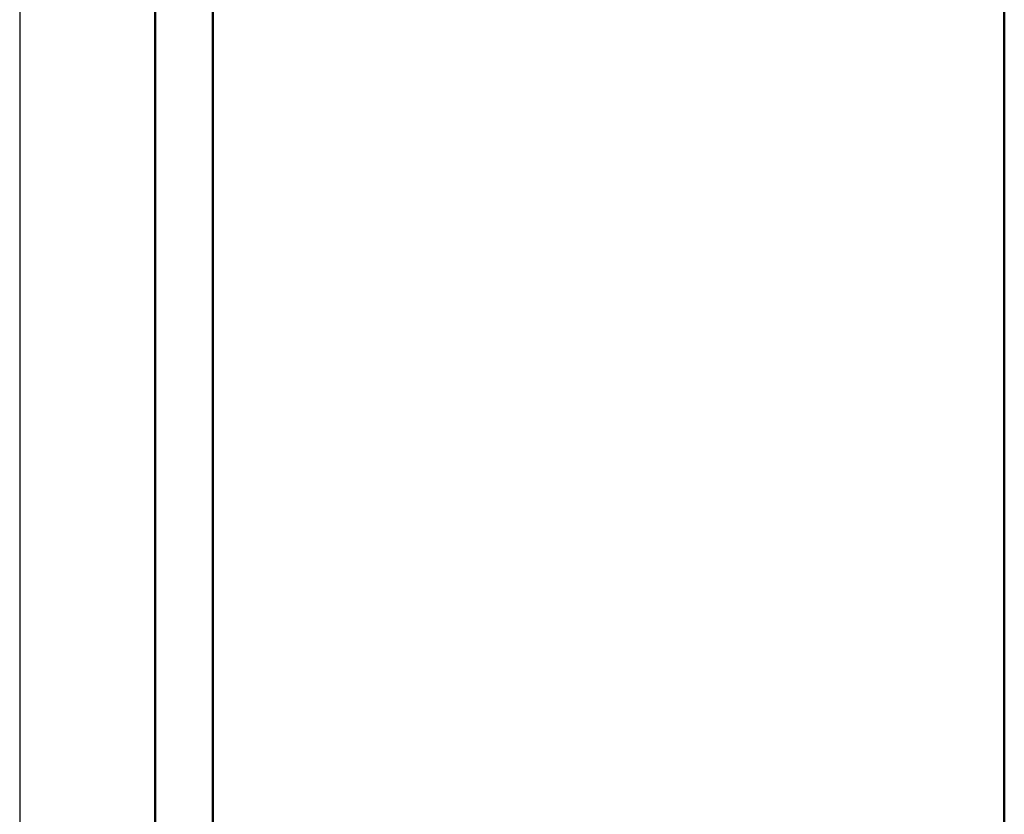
# Model space of a CAD drawing. Header units: inches. Extents: x 1 to 203, y 4 to 128.
# Tile 115 of 132: x 98 to 113, y 64 to 76. Entities that reach past the tile are written whole.
import ezdxf

# ---------------------------------------------------------------- set-up
doc = ezdxf.new("R2010")
doc.units = ezdxf.units.IN
doc.header["$LTSCALE"] = 6
doc.header["$MEASUREMENT"] = 0
doc.layers.add('Dimension (ANSI)', color=7, linetype='Continuous', lineweight=25)
doc.layers.add('Visible (ANSI)', color=7, linetype='Continuous', lineweight=50)
doc.styles.add('Note Text (ANSI)', font='tahoma.ttf')
doc.dimstyles.new('Default (ANSI)', dxfattribs={"dimscale": 6, "dimtxt": 0.12, "dimasz": 0.098425, "dimexe": 0.125, "dimexo": 0.0625, "dimgap": 0.031496, "dimtad": 0, "dimtih": 1, "dimtoh": 1, "dimrnd": 1e-08, "dimzin": 4, "dimdsep": 46, "dimtxsty": 'Note Text (ANSI)', "dimcen": 0.09, "dimdle": 0.393701, "dimclrd": 256, "dimclre": 256, "dimclrt": 256, "dimadec": 0, "dimazin": 1, "dimtfac": 1, "dimtofl": 0, "dimtmove": 0, "dimatfit": 3, "dimfxl": 1, "dimtolj": 1, "dimtzin": 4, "dimlwd": -1, "dimlwe": -1, "dimarcsym": 0})

# ---------------------------------------------------------------- blocks, each defined once
blk = doc.blocks.new('*D18')
at = {"layer": 'Defpoints', "color": 0, "transparency": 16777216}
for p in [(98.192, 78.324), (112.554, 45.59), (112.554, 34.724)]:
    blk.add_point(p, dxfattribs=at)
at = {"layer": 'Dimension (ANSI)', "transparency": 16777216}
for p, q in [((98.192, 77.949), (98.192, 33.974)), ((112.554, 45.215), (112.554, 33.974)), ((98.783, 34.724), (104.024, 34.724)), ((111.964, 34.724), (106.723, 34.724))]:
    blk.add_line(p, q, dxfattribs=at)
for points in [[(98.783, 34.822), (98.783, 34.626), (98.192, 34.724)], [(111.964, 34.822), (111.964, 34.626), (112.554, 34.724)]]:
    blk.add_solid(points, dxfattribs=at)
at = {"layer": 'Dimension (ANSI)', "transparency": 16777216, "insert": (104.213, 35.099), "char_height": 0.72, "attachment_point": 1, "style": 'Note Text (ANSI)'}
blk.add_mtext('\\A1;14.36', dxfattribs=at)

msp = doc.modelspace()

# ---------------------------------------------------------------- linework, layer by layer
at = {"layer": 'Visible (ANSI)'}
for p, q in [((101.01, 45.4028), (101.01, 117.6526)), ((112.5544, 117.5902), (112.5544, 45.5902)), ((100.1688, 79.9268), (100.1688, 45.4419))]:
    msp.add_line(p, q, dxfattribs=at)

# ---------------------------------------------------------------- dimensions: what is measured, and where the dimension line sits
at = {"layer": 'Dimension (ANSI)'}
dim = msp.add_linear_dim(base=(112.5544, 34.724), p1=(98.192, 78.3238), p2=(112.5544, 45.5902), angle=180, dimstyle='Default (ANSI)', override={"dimgap": 0.031496, "dimtih": 0, "dimtoh": 0, "dimdec": 2, "dimtol": 0, "dimlim": 0, "dimtp": 0, "dimtm": 0, "dimtdec": 2, "dimatfit": 1}, dxfattribs=at)
dim.commit()
dim.dimension.update_dxf_attribs({"geometry": '*D18', "text_midpoint": (105.3733, 34.724), "dimtype": 160})

doc.saveas('drawing.dxf')
